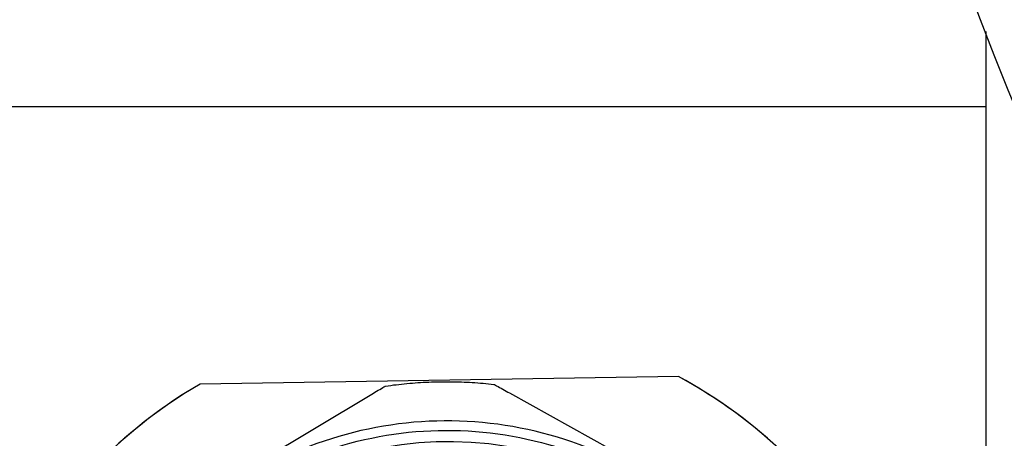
# Model space of a CAD drawing. Header units: inches. Extents: x 36 to 1719, y -84 to 1122.
# Tile 108 of 256: x 657.248 to 658.44, y 313.27 to 313.777. Entities that reach past the tile are written whole.
import ezdxf

# ---------------------------------------------------------------- set-up
doc = ezdxf.new("R2010")
doc.units = ezdxf.units.IN
doc.header["$LTSCALE"] = 48
doc.header["$MEASUREMENT"] = 0
doc.layers.add('Visible (ANSI)', color=7, linetype='Continuous', lineweight=30)

msp = doc.modelspace()

# ---------------------------------------------------------------- linework, layer by layer
at = {"layer": 'Visible (ANSI)'}
for p, q in [((658.41768, 313.76248), (658.41768, 312.85877)), ((658.41768, 313.67127), (655.91768, 313.67127)), ((658.04557, 313.34465), (657.46671, 313.33547)), ((657.84123, 313.3247), (658.14772, 313.15419)), ((657.37164, 313.14188), (657.67255, 313.32203))]:
    msp.add_line(p, q, dxfattribs=at)
msp.add_circle((661.91768, 315.10877), 3.75, dxfattribs=at)
for major_axis, start_param, end_param in [((0.5515, -0.21119), 0.0006608, 1.4400981), ((-0.5515, 0.21119), 5.6062604, 6.2825235)]:
    msp.add_ellipse((657.76432, 312.82542), major_axis=major_axis, ratio=0.9999398, start_param=start_param, end_param=end_param, dxfattribs=at)
msp.add_ellipse((657.76721, 312.83294), major_axis=(-0.40443, 0.15487), ratio=0.9999398, dxfattribs=at)
for points, knots in [([(657.69095, 313.33298), (657.69965, 313.33425), (657.70838, 313.33529), (657.72589, 313.33693), (657.73466, 313.33752), (657.75223, 313.33825), (657.76102, 313.33839), (657.7786, 313.33822), (657.78738, 313.3379), (657.80493, 313.33682), (657.81369, 313.33606), (657.82242, 313.33507)], [1.44198698, 1.44198698, 1.44198698, 1.44198698, 1.4935108, 1.4935108, 1.54503461, 1.54503461, 1.59655843, 1.59655843, 1.64808225, 1.64808225, 1.69960607, 1.69960607, 1.69960607, 1.69960607]), ([(658.06194, 312.31536), (658.10942, 312.34336), (658.15248, 312.37749), (658.23983, 312.4678), (658.28418, 312.53459), (658.32788, 312.64442), (658.33879, 312.68263), (658.35272, 312.75952), (658.35573, 312.79821), (658.35454, 312.87312), (658.3503, 312.91167), (658.33394, 312.98797), (658.32182, 313.02572), (658.27465, 313.13379), (658.22821, 313.19883), (658.13804, 313.28583), (658.09392, 313.31836), (658.04557, 313.34465)], [0.7401268, 0.7401268, 0.7401268, 0.7401268, 1.1427363, 1.1427363, 1.7136645, 1.7136645, 1.9991286, 1.9991286, 2.2845928, 2.2845928, 2.5700569, 2.5700569, 2.855521, 2.855521, 3.4264492, 3.4264492, 3.8290587, 3.8290587, 3.8290587, 3.8290587]), ([(657.46671, 313.33547), (657.4193, 313.30766), (657.37632, 313.27376), (657.28917, 313.18394), (657.24494, 313.11747), (657.20136, 313.00795), (657.19048, 312.96984), (657.1766, 312.89306), (657.1736, 312.8544), (657.17479, 312.77948), (657.17902, 312.74091), (657.19534, 312.66449), (657.20742, 312.62666), (657.25446, 312.51826), (657.30079, 312.45291), (657.39076, 312.36541), (657.4348, 312.33267), (657.48307, 312.30618)], [-3.8290587, -3.8290587, -3.8290587, -3.8290587, -3.4264492, -3.4264492, -2.855521, -2.855521, -2.5700569, -2.5700569, -2.2845928, -2.2845928, -1.9991286, -1.9991286, -1.7136645, -1.7136645, -1.1427363, -1.1427363, -0.7401268, -0.7401268, -0.7401268, -0.7401268]), ([(657.67255, 313.32203), (657.67753, 313.32501), (657.68349, 313.32857), (657.68875, 313.3317), (657.68976, 313.33229), (657.69054, 313.33275), (657.69072, 313.33285), (657.6909, 313.33295), (657.69095, 313.33298), (657.69095, 313.33298)], [-0.058748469, -0.058748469, -0.058748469, -0.058748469, -0.014483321, -0.014483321, -0.005260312, -0.005260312, -0.002411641, -0.002411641, -0.000188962, -0.000188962, -0.000188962, -0.000188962]), ([(657.82242, 313.33507), (657.82243, 313.33507), (657.82249, 313.33504), (657.82267, 313.33495), (657.82286, 313.33485), (657.82366, 313.33442), (657.8247, 313.33385), (657.83008, 313.3309), (657.83616, 313.32753), (657.84123, 313.3247)], [-0.245628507, -0.245628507, -0.245628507, -0.245628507, -0.24342626, -0.24342626, -0.24057759, -0.24057759, -0.231354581, -0.231354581, -0.187089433, -0.187089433, -0.187089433, -0.187089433]), ([(657.30288, 312.82092), (657.30209, 312.87026), (657.30927, 312.91971), (657.33882, 313.01387), (657.36119, 313.05855), (657.41886, 313.13863), (657.45415, 313.17401), (657.53408, 313.23188), (657.57871, 313.25436), (657.67279, 313.28415), (657.72223, 313.29145), (657.82091, 313.29014), (657.87013, 313.28152), (657.96339, 313.24923), (658.0074, 313.22556), (658.08577, 313.16558), (658.12011, 313.12927), (658.17562, 313.04768), (658.1968, 313.00242), (658.22383, 312.90751), (658.22969, 312.85788), (658.22549, 312.75929), (658.21544, 312.71034), (658.18045, 312.61807), (658.15551, 312.57477), (658.09326, 312.49819), (658.05597, 312.46493), (657.97279, 312.41183), (657.92693, 312.39199), (657.83126, 312.36774), (657.78149, 312.36334), (657.68305, 312.37041), (657.63441, 312.38189), (657.5432, 312.41957), (657.50064, 312.44576), (657.42591, 312.51022), (657.39375, 312.54847), (657.34309, 312.63316), (657.3246, 312.67958), (657.30707, 312.75832), (657.30338, 312.7896), (657.30288, 312.82092)], [0, 0, 0, 0, 0.3199983, 0.3199983, 0.6399959, 0.6399959, 0.9599938, 0.9599938, 1.2799929, 1.2799929, 1.5999934, 1.5999934, 1.9199952, 1.9199952, 2.2399976, 2.2399976, 2.5599996, 2.5599996, 2.8800004, 2.8800004, 3.1999998, 3.1999998, 3.5199979, 3.5199979, 3.8399955, 3.8399955, 4.1599936, 4.1599936, 4.4799929, 4.4799929, 4.7999937, 4.7999937, 5.1199957, 5.1199957, 5.439998, 5.439998, 5.7599999, 5.7599999, 6.0800004, 6.0800004, 6.2831853, 6.2831853, 6.2831853, 6.2831853]), ([(657.31483, 312.8215), (657.3156, 312.77342), (657.32412, 312.72548), (657.35582, 312.63469), (657.37899, 312.59186), (657.43764, 312.51564), (657.47311, 312.48228), (657.55275, 312.42838), (657.59692, 312.40786), (657.68947, 312.38176), (657.73785, 312.37617), (657.83392, 312.3805), (657.8816, 312.39042), (657.97142, 312.42475), (658.01356, 312.44916), (658.08803, 312.51), (658.12035, 312.54643), (658.17189, 312.62761), (658.19111, 312.67235), (658.2145, 312.76562), (658.21867, 312.81414), (658.21153, 312.91004), (658.20023, 312.9574), (658.16328, 313.04619), (658.13765, 313.08759), (658.07465, 313.16025), (658.0373, 313.19149), (657.95464, 313.24065), (657.90935, 313.25855), (657.81543, 313.27921), (657.76681, 313.28196), (657.67116, 313.27203), (657.62414, 313.25935), (657.53647, 313.21983), (657.49583, 313.19301), (657.42504, 313.12792), (657.39491, 313.08967), (657.34819, 313.00562), (657.33161, 312.95983), (657.31698, 312.8826), (657.31435, 312.85202), (657.31483, 312.8215)], [0, 0, 0, 0, 0.3199998, 0.3199998, 0.6399997, 0.6399997, 0.9599999, 0.9599999, 1.2800002, 1.2800002, 1.6000005, 1.6000005, 1.9200007, 1.9200007, 2.2400007, 2.2400007, 2.5600006, 2.5600006, 2.8800003, 2.8800003, 3.1999999, 3.1999999, 3.5199997, 3.5199997, 3.8399997, 3.8399997, 4.1599999, 4.1599999, 4.4800002, 4.4800002, 4.8000005, 4.8000005, 5.1200007, 5.1200007, 5.4400007, 5.4400007, 5.7600005, 5.7600005, 6.0800002, 6.0800002, 6.2831853, 6.2831853, 6.2831853, 6.2831853])]:
    msp.add_open_spline(points, degree=3, knots=knots, dxfattribs=at)

doc.saveas('drawing.dxf')
